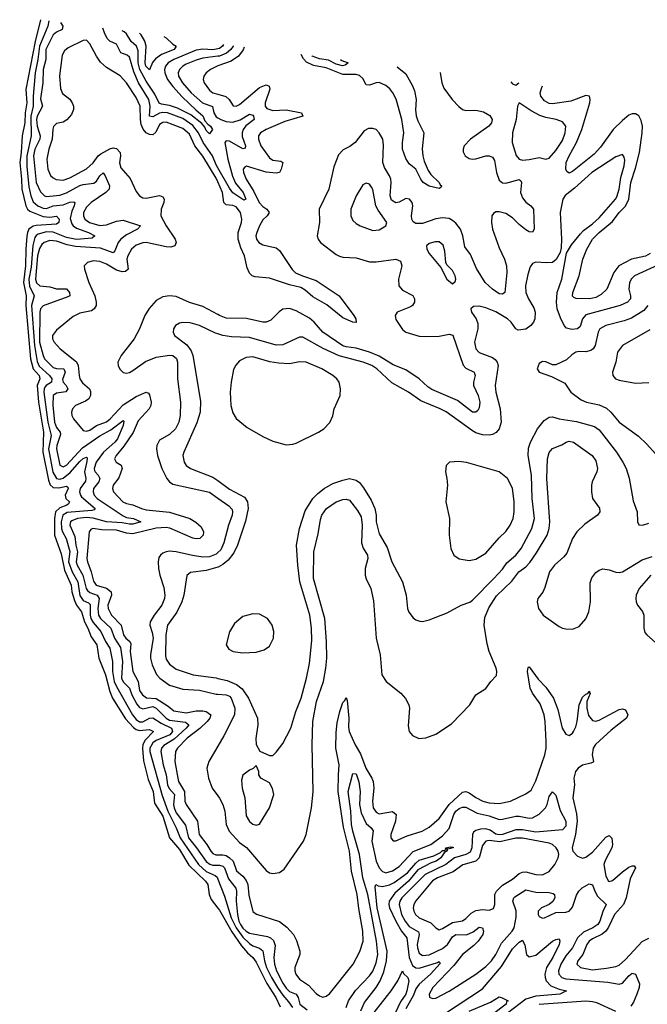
# Model space of a CAD drawing. Header units: inches. Extents: x 1678809 to 1859548, y 384609 to 522868.
# Tile 103 of 256: x 1678809 to 1682580, y 502770 to 508689. Entities that reach past the tile are written whole.
import ezdxf

# ---------------------------------------------------------------- set-up
doc = ezdxf.new("R2010")
doc.units = ezdxf.units.IN
doc.header["$MEASUREMENT"] = 0
doc.layers.add('B6570', color=7, linetype='Continuous')
doc.layers.add('B6580', color=7, linetype='Continuous')

msp = doc.modelspace()

# ---------------------------------------------------------------- linework, layer by layer
at = {"layer": 'B6570', "color": 5}
for points, elevation in [([(1678935.1, 508689.2), (1678901.9, 508558.1), (1678846.8, 508270), (1678851.8, 508190), (1678842.1, 508130), (1678839.5, 508070), (1678824.8, 507990), (1678818.9, 507890), (1678809.3, 507830), (1678820.9, 507730), (1678821.5, 507670), (1678846.3, 507570), (1678856.6, 507550), (1678870, 507537.1), (1678950, 507505.4), (1678990, 507502.2), (1679030, 507507.2), (1679047.2, 507490), (1679044.2, 507470), (1679030, 507460.2), (1678909.1, 507450.9), (1678890, 507447.2), (1678864.8, 507430), (1678856.1, 507410), (1678853, 507387), (1678845.4, 507310), (1678844.3, 507210), (1678832.1, 507110), (1678847.9, 507030), (1678845.6, 506970), (1678873.8, 506650), (1678889.9, 506589.9), (1678926, 506550), (1678929.3, 506530), (1678914.6, 506490), (1678921.4, 506390), (1678951.6, 506210), (1678948.7, 506090), (1678981.4, 505921.4), (1678991.8, 505891.8), (1679010, 505876.5), (1679044.6, 505875.4), (1679090, 505884.7), (1679098.1, 505878.1), (1679099.8, 505870), (1679081.8, 505830), (1679086.3, 505810), (1679108.5, 505790), (1679102.1, 505777.9), (1679093.4, 505770), (1679050, 505754.7), (1679025, 505730), (1679018.9, 505690), (1679018.5, 505590), (1679057.6, 505477.6), (1679078.9, 505378.9), (1679118.4, 505290), (1679122, 505250), (1679137.7, 505197.7), (1679150.1, 505170), (1679180.1, 505130), (1679197.7, 505070), (1679219.3, 505030), (1679238.6, 504978.6), (1679273.1, 504930), (1679285, 504850), (1679325.5, 504750), (1679350, 504650), (1679367.2, 504610), (1679445.4, 504485.4), (1679493.1, 504433.1), (1679510, 504421.1), (1679530, 504415.2), (1679590, 504421), (1679613.7, 504410), (1679562.2, 504357.8), (1679549.4, 504330.6), (1679546.6, 504306.6), (1679552.5, 504232.5), (1679581.4, 504121.4), (1679610.6, 504050), (1679619.5, 503979.5), (1679670, 503900.8), (1679709.6, 503770), (1679770, 503700.3), (1679826, 503606), (1679925.9, 503510), (1679939.4, 503490), (1679947.9, 503430), (1679959.9, 503399.9), (1680000, 503347.9)], 220), ([(1678983.4, 508682.7), (1678977.6, 508650), (1678929.2, 508530), (1678919, 508450), (1678902.3, 508370), (1678890.6, 508230), (1678890.9, 508170), (1678876.8, 508110), (1678877.4, 507990), (1678852.3, 507870), (1678852.8, 507807.2), (1678864.8, 507684.8), (1678875.2, 507630), (1678890, 507594.9), (1678918.2, 507570), (1678950, 507556.1), (1678970, 507554.6), (1679010, 507570.1), (1679070, 507576.3), (1679110, 507592.6), (1679135.1, 507595.1), (1679140.7, 507590), (1679136.9, 507570), (1679122.5, 507537.5), (1679113.4, 507493.4), (1679121.8, 507461.8), (1679130.1, 507450), (1679150, 507436.5), (1679222.2, 507410), (1679260.9, 507390), (1679243.8, 507376.2), (1679150, 507367.7), (1679090, 507378.8), (1679010, 507412.3), (1678970, 507413.9), (1678919.7, 507400.3), (1678908.3, 507391.7), (1678901.2, 507378.8), (1678887.7, 507332.3), (1678877.9, 507202.1), (1678864.4, 507130), (1678868.1, 507088.1), (1678896.9, 507030), (1678880.2, 506970), (1678898, 506730), (1678913.8, 506633.8), (1678926.6, 506606.6), (1678988.9, 506550), (1679002.2, 506530), (1679000.1, 506510), (1678969.3, 506490.7), (1678960.4, 506479.6), (1678955.5, 506470), (1678955.3, 506450), (1678978.4, 506270), (1678997.5, 506190), (1678982.4, 506110), (1679009.3, 505969.3), (1679030, 505931.6), (1679050, 505926.8), (1679070, 505932.7), (1679112.9, 505967.1), (1679170, 506033), (1679190, 506050.5), (1679210, 506058.8), (1679214.7, 506054.7), (1679213.4, 506033.4), (1679199.2, 505970), (1679207, 505930), (1679204.3, 505915.7), (1679173.5, 505870), (1679168.2, 505850), (1679173.6, 505830), (1679181.3, 505821.3), (1679262.6, 505750), (1679257.3, 505742.7), (1679242.1, 505737.9), (1679094.3, 505725.7), (1679068.5, 505710), (1679057.8, 505670), (1679059.9, 505630), (1679065.6, 505610), (1679088.5, 505570), (1679110, 505491.5), (1679101.7, 505430), (1679124.1, 505370), (1679159.2, 505310), (1679170, 505227.2), (1679190, 505198.2), (1679223, 505183), (1679232.8, 505172.8), (1679233, 505110), (1679237.3, 505090), (1679250, 505064.9), (1679297.4, 505010), (1679325.1, 504950), (1679351.1, 504910), (1679366.8, 504830), (1679367.2, 504770), (1679377.8, 504710), (1679390, 504680.8), (1679486.9, 504510), (1679510, 504481.1), (1679530, 504468.1), (1679550, 504468.6), (1679590, 504490.4), (1679610, 504491.6), (1679659, 504459), (1679720.4, 504430), (1679723.8, 504423.8), (1679727.3, 504410), (1679710.7, 504389.3), (1679630, 504355.8), (1679610, 504341.9), (1679591.7, 504310), (1679590.3, 504290), (1679664.9, 504024.9), (1679699.9, 503930), (1679749, 503830), (1679772.9, 503770), (1679883.3, 503610), (1679930, 503567.9), (1679984.1, 503544.1), (1679994.9, 503534.9), (1680000, 503522.1)], 240), ([(1679053.7, 508673.1), (1679067.5, 508650), (1679063.8, 508630), (1679030, 508614.4), (1679010, 508598.1), (1678966, 508510), (1678965.4, 508450), (1678950.4, 508390), (1678949.1, 508310), (1678934.4, 508214.4), (1678946.5, 508170), (1678913.4, 508110), (1678910.6, 508090), (1678915.1, 508050), (1678932.3, 507990), (1678930.1, 507970), (1678901, 507910), (1678891.3, 507870), (1678907.7, 507710), (1678935, 507655), (1678959.1, 507630), (1678970, 507625.4), (1679050, 507633.7), (1679090, 507647.5), (1679170, 507692.8), (1679190, 507699.2), (1679254.3, 507705.7), (1679270, 507717.9), (1679290, 507751), (1679310, 507768), (1679322.5, 507750), (1679349.1, 507690), (1679347.3, 507670), (1679326.4, 507650), (1679239, 507590), (1679210, 507562.8), (1679192.2, 507530), (1679192.3, 507510), (1679201.6, 507490), (1679229.1, 507469.1), (1679290, 507451.2), (1679330, 507455.1), (1679390, 507477.4), (1679430, 507483.3), (1679535.5, 507450), (1679518, 507430), (1679450, 507394.9), (1679416.9, 507370), (1679401.3, 507350), (1679380.8, 507299.2), (1679370, 507286.9), (1679294.9, 507314.9), (1679145.1, 507325.1), (1679095.3, 507335.3), (1679030, 507358), (1678990, 507360.8), (1678957.1, 507350), (1678942.4, 507337.6), (1678927.3, 507312.7), (1678916.3, 507270), (1678905.1, 507130), (1678910, 507106.3), (1678930, 507090.1), (1678990, 507083.1), (1679030, 507071.1), (1679090, 507071.4), (1679108.6, 507050), (1679110.2, 507030), (1679097.9, 507022.1), (1678950.1, 506969.9), (1678933.9, 506950), (1678929.8, 506930.2), (1678928.3, 506750), (1678950.5, 506670), (1678958.9, 506650), (1679010, 506598.8), (1679030, 506591.8), (1679075.4, 506590), (1679082.1, 506570), (1679066.3, 506526.3), (1679069.7, 506510), (1679087.9, 506490), (1679098.7, 506470), (1679087.2, 506452.8), (1679030, 506444.8), (1679009.7, 506430), (1679008.9, 506371.1), (1679017.9, 506270), (1679030, 506238.2), (1679052.8, 506210), (1679055, 506195), (1679031.6, 506130), (1679030.5, 506110), (1679050, 506010.2), (1679070, 506000.8), (1679090, 506011.5), (1679185.7, 506114.3), (1679290, 506188.2), (1679356.9, 506223.1), (1679430, 506278.7), (1679434.8, 506274.8), (1679431.6, 506250), (1679397.2, 506170), (1679380.5, 506150), (1679312.3, 506090), (1679269.2, 506030), (1679257.4, 505990), (1679259.6, 505979.6), (1679261.9, 505970), (1679281.3, 505950), (1679291.6, 505930), (1679283.9, 505910), (1679252.6, 505870), (1679250.5, 505850), (1679257.7, 505830), (1679274.3, 505810), (1679430, 505705.6), (1679450, 505697), (1679493.4, 505690), (1679537, 505670), (1679490, 505655.4), (1679470, 505655.3), (1679424.7, 505664.7), (1679330, 505670.8), (1679250, 505692.8), (1679210, 505696.7), (1679155.6, 505690), (1679123.2, 505676.8), (1679115.3, 505670), (1679110.1, 505650), (1679141.4, 505581.4), (1679147, 505530), (1679156.9, 505490), (1679149.2, 505430), (1679154, 505410), (1679189.3, 505349.3), (1679209.6, 505270), (1679217.3, 505257.3), (1679230, 505245.8), (1679274.4, 505230), (1679287.7, 505210), (1679278.7, 505150), (1679282.4, 505110), (1679294.3, 505090), (1679357, 505030), (1679379, 504970), (1679414.5, 504914.5), (1679427.1, 504830), (1679421.4, 504730), (1679430, 504707.8), (1679470, 504670.1), (1679482.4, 504630), (1679513.6, 504573.6), (1679530, 504553.9), (1679550, 504545.3), (1679610, 504560.1), (1679630, 504550.1), (1679690, 504490.8), (1679710, 504478.6), (1679805.1, 504465.1), (1679826, 504450), (1679809.7, 504430), (1679736.5, 504363.5), (1679675.3, 504324.7), (1679661.3, 504310), (1679656.5, 504290), (1679671.2, 504210), (1679690.1, 504150), (1679696.8, 504090), (1679706.6, 504066.6), (1679739.7, 504030), (1679732.9, 503970), (1679736.6, 503950), (1679750, 503921.2), (1679805.8, 503845.8), (1679822.9, 503770), (1679872.2, 503710), (1679930, 503627.3), (1679952.2, 503612.2), (1679970, 503606.7), (1680000, 503605.9)], 260), ([(1680000, 507798.6), (1679990, 507816.1), (1679966.7, 507870), (1679911.7, 507950), (1679884.3, 508010), (1679850, 508053.7), (1679790, 508096), (1679697.6, 508130), (1679670, 508132.2), (1679650, 508127.3), (1679610, 508104.4), (1679590, 508109.8), (1679592.6, 508170), (1679585.1, 508210), (1679523.8, 508310), (1679495.5, 508375.5), (1679470, 508463.2), (1679455.1, 508475.1), (1679417.4, 508490), (1679390, 508542.8), (1679350, 508560.8), (1679335.7, 508575.7), (1679318.5, 508610), (1679309.2, 508638.2)], 260), ([(1680000, 508514.3), (1679970, 508507.9), (1679910, 508512.8), (1679870, 508506.9), (1679735, 508450), (1679700.9, 508430), (1679684.9, 508410), (1679679.3, 508390), (1679681.3, 508370), (1679697.6, 508330), (1679728.5, 508288.5), (1679785.9, 508225.9), (1679867, 508147), (1679910, 508111.8), (1679921.9, 508081.9), (1679940.4, 508060.4), (1679956.3, 508050), (1679967.3, 508030), (1679950, 508003.1), (1679930, 508023.9), (1679922.2, 508042.2), (1679904.4, 508064.4), (1679837, 508117), (1679757.6, 508157.6), (1679710, 508173.3), (1679661.3, 508181.3), (1679648.1, 508188.1), (1679621.9, 508241.9), (1679570, 508318.9), (1679531.1, 508390), (1679522, 508430), (1679521.5, 508501.5), (1679510.9, 508530), (1679478.5, 508558.5), (1679450, 508603.6), (1679436.5, 508616.5), (1679425.7, 508622.4)], 240), ([(1680000, 507713.7), (1679990, 507737), (1679910, 507868.1), (1679862.5, 507930), (1679830, 508001.3), (1679790, 508034.5), (1679690, 508072.2), (1679670, 508072), (1679650, 508059.9), (1679626.7, 508013.3), (1679610, 507997.6), (1679590, 507998.2), (1679569.4, 508009.4), (1679550.9, 508030.9), (1679539.6, 508059.6), (1679534.1, 508090), (1679533.6, 508170), (1679510, 508220.5), (1679450, 508309.1), (1679412.4, 508352.4), (1679330, 508401.2), (1679294.2, 508434.2), (1679270, 508469.7), (1679230, 508544.7), (1679210, 508565.6), (1679190, 508563.5), (1679099.7, 508520.3), (1679078.1, 508501.9), (1679065, 508475), (1679047.9, 508352.1), (1679054.9, 508274.9), (1679066.4, 508246.4), (1679110, 508211.1), (1679125.1, 508190), (1679131.6, 508170), (1679131.6, 508150), (1679120.1, 508119.9), (1679092.9, 508087.1), (1679070, 508074), (1679030, 508064.2), (1679012.9, 508047.1), (1679008, 508032), (1679003.4, 507970), (1678983.4, 507910), (1678973.2, 507850), (1678979.3, 507790), (1678993.5, 507753.5), (1679010, 507737.8), (1679028.7, 507728.7), (1679070, 507724.6), (1679110, 507738.5), (1679210, 507792.6), (1679250, 507829.4), (1679281, 507870), (1679297.5, 507882.5), (1679350, 507912.9), (1679370, 507918.5), (1679390, 507915.7), (1679412.9, 507890), (1679414.9, 507870), (1679408.5, 507828.5), (1679417.6, 507797.6), (1679473.9, 507733.9), (1679510, 507657.1), (1679529.4, 507629.4), (1679550, 507618.5), (1679570, 507615.6), (1679650, 507631.4), (1679670, 507624), (1679677.7, 507610), (1679675.6, 507590), (1679659.8, 507550), (1679657.7, 507510), (1679688.4, 507450), (1679744, 507370), (1679750.2, 507349.8), (1679742, 507330), (1679718.2, 507321.8), (1679690, 507322.9), (1679570, 507348.7), (1679550, 507347.5), (1679510, 507332.9), (1679481.7, 507310), (1679458.2, 507270), (1679453.7, 507250), (1679461.6, 507190), (1679444.2, 507175.8), (1679425.7, 507174.3), (1679390, 507183.5), (1679330, 507218.8), (1679290, 507234.7), (1679250, 507239.3), (1679216.3, 507230), (1679197.1, 507210), (1679198.4, 507190), (1679225.2, 507110), (1679259.8, 507030), (1679269.3, 506990), (1679267.9, 506970), (1679256.5, 506950), (1679240.2, 506939.8), (1679170, 506924.8), (1679130, 506903.9), (1679030, 506822.6), (1679007.1, 506790), (1679006.2, 506770), (1679016.2, 506750), (1679053, 506710), (1679151.4, 506631.4), (1679161.5, 506610), (1679165.7, 506550), (1679171.4, 506530), (1679186.2, 506506.2), (1679228.8, 506470), (1679234.5, 506454.5), (1679234.2, 506430), (1679224.6, 506410), (1679204.8, 506395.2), (1679144, 506370), (1679126.4, 506350), (1679120.6, 506330), (1679122.6, 506310), (1679133.2, 506290), (1679190, 506219), (1679210, 506214.5), (1679230, 506221.7), (1679270.3, 506249.7), (1679330, 506271.1), (1679353.5, 506290), (1679430, 506374), (1679510, 506424.6), (1679570, 506450.8), (1679583.6, 506443.6), (1679590, 506434.4), (1679599, 506390), (1679596.9, 506370), (1679587.9, 506350), (1679521.9, 506278.1), (1679492, 506208), (1679435.2, 506124.8), (1679387.9, 506070), (1679379.4, 506050), (1679388, 506030), (1679419.7, 506010), (1679425.3, 505990), (1679404.6, 505935.4), (1679370.2, 505890), (1679366, 505870), (1679372.1, 505850), (1679428.4, 505790), (1679450, 505780.1), (1679490, 505772.6), (1679541.8, 505750), (1679570, 505742.6), (1679710, 505729), (1679831.4, 505690), (1679868.1, 505668.1), (1679899.5, 505639.5), (1679913.1, 505610), (1679911.2, 505590), (1679890.9, 505570), (1679870, 505567.2), (1679850, 505572), (1679711.4, 505631.4), (1679690, 505636.3), (1679630, 505631.9), (1679490, 505598.3), (1679450, 505601.7), (1679390, 505620.4), (1679302.7, 505622.7), (1679249.6, 505630.4), (1679236.7, 505623.3), (1679227.3, 505610), (1679212.3, 505450), (1679216, 505430), (1679239.2, 505370), (1679252.9, 505312.9), (1679268.6, 505290), (1679331.8, 505271.8), (1679358.4, 505250), (1679361.5, 505230), (1679339.4, 505170), (1679341, 505150), (1679361.5, 505110), (1679418.7, 505050), (1679432.2, 504990), (1679447.3, 504970), (1679471, 504950), (1679476.4, 504936.4), (1679473, 504890), (1679489.7, 504770), (1679520.3, 504710), (1679530, 504656.6), (1679547.3, 504630), (1679571.9, 504611.9), (1679630, 504608.2), (1679702, 504562), (1679734.8, 504534.8), (1679810, 504521.5), (1679870, 504534.6), (1679910, 504533.2), (1679930.2, 504530), (1679957, 504510), (1679951.7, 504490), (1679935.8, 504470), (1679892.2, 504427.8), (1679815.1, 504370), (1679756.4, 504310), (1679746.1, 504290), (1679742.3, 504230), (1679759, 504130), (1679764.1, 504110), (1679798.6, 504050), (1679802.3, 503990), (1679808.8, 503970), (1679877.9, 503870), (1679886.8, 503790), (1679932.8, 503730), (1679957, 503690), (1679970, 503675.8), (1679987.5, 503667.5), (1680000, 503667.8)], 280), ([(1679675.2, 508588.3), (1679690, 508581.1), (1679730, 508542), (1679748.5, 508530), (1679737.8, 508510), (1679661, 508479), (1679625.6, 508454.4), (1679608.1, 508431.9), (1679590, 508387.2), (1679567.6, 508410), (1679563.3, 508430), (1679568.4, 508530), (1679560.6, 508560.6), (1679539.2, 508599.2), (1679528.6, 508608.3)], 220), ([(1680000, 508469.3), (1679910, 508457.2), (1679870, 508446.3), (1679810, 508422), (1679788.9, 508410), (1679768.6, 508390), (1679761.5, 508370), (1679763.7, 508350), (1679787.8, 508310), (1679838.9, 508250), (1679907.4, 508190), (1679967.8, 508167.8), (1679976.6, 508130), (1679990, 508105.9), (1680000, 508100)], 260), ([(1680000, 508411.4), (1679995.9, 508410), (1679954.7, 508390), (1679930.2, 508370), (1679915.9, 508350), (1679912, 508330), (1679917.5, 508310), (1679950, 508265.5), (1679970, 508249.1), (1680000, 508240.6)], 280), ([(1680000, 506916), (1679910, 506965), (1679830, 506989.3), (1679750, 507024.2), (1679710, 507029.3), (1679670, 507022.5), (1679630, 507001.6), (1679587.1, 506952.9), (1679561.3, 506910), (1679528.1, 506830), (1679496.1, 506770), (1679418.9, 506670), (1679399.8, 506630), (1679400.6, 506610), (1679410, 506587.9), (1679430, 506567.8), (1679450, 506563.7), (1679470, 506568.9), (1679490, 506580.7), (1679565.8, 506634.2), (1679630, 506660.7), (1679710, 506672), (1679730, 506669.6), (1679752.1, 506652.1), (1679758, 506630), (1679756.7, 506530), (1679775.9, 506390), (1679773.4, 506310), (1679766, 506270), (1679746.2, 506230), (1679710, 506196), (1679650, 506160.9), (1679634, 506130), (1679631.6, 506110), (1679637, 506070), (1679662.6, 505990), (1679694, 505930), (1679710.1, 505910.1), (1679730, 505896.6), (1679949.1, 505849.1), (1680000, 505812.5)], 320), ([(1680000, 506800.1), (1679985.2, 506805.2), (1679889.5, 506850), (1679833.3, 506866.7), (1679790, 506869.6), (1679770, 506865.6), (1679744.9, 506850), (1679733.4, 506830), (1679730.6, 506810), (1679739.1, 506790), (1679813.6, 506733.6), (1679838.5, 506698.5), (1679850.2, 506670), (1679895.4, 506395.4), (1679893.2, 506330), (1679874.2, 506265.8), (1679795.6, 506090), (1679790.3, 506070), (1679797.4, 506030), (1679810, 506008.8), (1679836.3, 505990), (1679970, 505939.7), (1680000, 505918.1)], 340), ([(1680000, 505485.3), (1679990, 505475.3), (1679950, 505459.9), (1679910, 505457.6), (1679847.1, 505467.1), (1679750, 505489.9), (1679710, 505494.1), (1679689.2, 505490.8), (1679670, 505481.1), (1679654.9, 505470), (1679645.1, 505454.9), (1679640.5, 505430), (1679643.2, 505390), (1679650.8, 505350), (1679675.7, 505275.7), (1679680.7, 505230), (1679679, 505210), (1679664.1, 505170), (1679617.8, 505110), (1679594.1, 505070), (1679591.6, 505050), (1679605.9, 505005.9), (1679610.9, 504970), (1679594.9, 504870), (1679595.5, 504850), (1679606.1, 504810), (1679632, 504752), (1679651.4, 504730), (1679710, 504688.3), (1679790, 504664.9), (1679890, 504657.5), (1679990, 504634.9), (1680000, 504634.2)], 320), ([(1680000, 505398.3), (1679930, 505377.1), (1679835.2, 505364.8), (1679812.9, 505347.1), (1679794.6, 505230), (1679783.3, 505190), (1679752.7, 505127.3), (1679697.2, 505050), (1679687.9, 504990), (1679684.5, 504864.5), (1679690, 504843.7), (1679710, 504813.6), (1679750, 504783.5), (1679851.1, 504751.1), (1679990, 504731.8), (1680000, 504729.3)], 340), ([(1680000, 504322.1), (1679945.1, 504230), (1679934.4, 504190), (1679943.4, 504130), (1679965.9, 504070), (1680000, 504023)], 320)]:
    msp.add_lwpolyline(points, dxfattribs=dict(at, elevation=elevation))
at = {"layer": 'B6580', "color": 5}
for points, elevation in [([(1680034.6, 508539.4), (1680028.5, 508530), (1680010, 508516.4), (1680000, 508514.3)], 240), ([(1680093.2, 508532), (1680092.5, 508530), (1680078.7, 508510), (1680052.1, 508487.9), (1680010, 508470.6), (1680000, 508469.3)], 260), ([(1680157.4, 508523.9), (1680151.5, 508508.5), (1680124.7, 508470), (1680080.8, 508439.2), (1680000, 508411.4)], 280), ([(1681077.4, 508406.4), (1681130, 508363.9), (1681170, 508291.8), (1681180.7, 508260.7), (1681191, 508210), (1681187.8, 508147.8), (1681191.2, 508111.2), (1681201.2, 508081.2), (1681237.8, 508010), (1681227.7, 507912.3), (1681231.2, 507870), (1681239.2, 507839.2), (1681262.7, 507782.7), (1681279.2, 507759.2), (1681329.1, 507710), (1681335.8, 507695.8), (1681343.7, 507690), (1681339.9, 507680.1), (1681330, 507673.6), (1681270, 507688.5), (1681233.3, 507710), (1681218.5, 507730), (1681189.9, 507789.9), (1681150, 507823.2), (1681130, 507854.5), (1681109.9, 507909.9), (1681109.4, 507950), (1681117.3, 508010), (1681104.4, 508090), (1681070.6, 508210.6), (1681050.6, 508250), (1681033, 508273), (1681010, 508293.2), (1680970, 508310.9), (1680950, 508309.2), (1680910, 508294.7), (1680890, 508298), (1680870, 508334.9), (1680850, 508354.3), (1680830, 508359.3), (1680750, 508359.8), (1680650, 508399.6), (1680574.4, 508414.4), (1680533.3, 508433.3), (1680513.7, 508453.7), (1680499.7, 508479.7), (1680499.6, 508480.5)], 280), ([(1680737.1, 508450.4), (1680744.1, 508444.1), (1680783, 508430), (1680764.5, 508415.5), (1680749.1, 508410.9), (1680710, 508422.3), (1680665.4, 508445.4), (1680610, 508454.4), (1680566.4, 508470), (1680564, 508472.3)], 260), ([(1681335.4, 508372.4), (1681344.8, 508310), (1681357.6, 508277.6), (1681407.7, 508210), (1681446.8, 508166.8), (1681470, 508150.1), (1681490, 508144.1), (1681550, 508144.9), (1681595.8, 508135.8), (1681633.6, 508113.6), (1681648.1, 508090), (1681644.8, 508070), (1681627.8, 508050), (1681518.6, 507970), (1681479.7, 507930), (1681473.6, 507910), (1681474.7, 507894.7), (1681486.3, 507870), (1681510, 507853.8), (1681530, 507851.2), (1681550, 507852.8), (1681610, 507870.1), (1681630, 507870.1), (1681650, 507862), (1681661.9, 507841.9), (1681673.2, 507770), (1681690, 507724.3), (1681710, 507708.5), (1681730, 507706.2), (1681810, 507729.2), (1681820.2, 507720.3), (1681823.5, 507710), (1681818.8, 507650), (1681830, 507617.3), (1681850, 507591.8), (1681879.6, 507570), (1681896.5, 507550), (1681899.7, 507430), (1681890, 507411.6), (1681870, 507414.2), (1681850, 507426.6), (1681810, 507457.9), (1681770, 507497.9), (1681730, 507524.3), (1681690, 507534.8), (1681670, 507533.3), (1681655.3, 507524.7), (1681645.9, 507510), (1681643.1, 507470), (1681650.1, 507429.9), (1681690, 507316.9), (1681722.2, 507250), (1681735, 507210), (1681736, 507170), (1681723.1, 507050), (1681710, 507038.5), (1681690, 507041.8), (1681650, 507068.5), (1681606.6, 507110), (1681554, 507194), (1681517.3, 507277.3), (1681484.2, 507324.2), (1681472.1, 507390), (1681457.5, 507430), (1681430, 507465.9), (1681410, 507482.5), (1681390, 507493), (1681350, 507498.4), (1681310, 507491), (1681230, 507464.5), (1681190, 507463), (1681173.9, 507473.9), (1681165, 507490), (1681163, 507510), (1681171.6, 507570), (1681167.2, 507590), (1681150.6, 507610), (1681130, 507613.4), (1681090, 507592.2), (1681070, 507588.3), (1681044.1, 507604.1), (1681034.3, 507630), (1681042, 507710), (1681039.8, 507730), (1681032.1, 507750), (1681000.3, 507800.3), (1680990.5, 507830), (1680994.5, 507934.5), (1680991.2, 507971.2), (1680970, 508009.7), (1680950, 508028.3), (1680930, 508035.1), (1680905.8, 508034.2), (1680879.6, 508020.4), (1680824.7, 507950), (1680792.8, 507927.2), (1680752.9, 507907.1), (1680723.9, 507876.1), (1680696.3, 507803.7), (1680665.7, 507670), (1680607.7, 507550), (1680610.2, 507470), (1680596.1, 507390), (1680602.7, 507370), (1680617.3, 507350), (1680710, 507278.5), (1680730, 507267.9), (1680750, 507262.3), (1680830, 507256.8), (1680910, 507234.4), (1680950, 507233.9), (1681070, 507250.1), (1681097.1, 507237.1), (1681106.1, 507210), (1681086, 507130), (1681087.8, 507090), (1681110, 507062.3), (1681171.7, 507031.7), (1681181.4, 507010), (1681180.5, 506990), (1681169.1, 506970.9), (1681157.4, 506962.6), (1681077, 506930), (1681065.2, 506910), (1681070, 506887), (1681110, 506826.7), (1681130, 506811.1), (1681170, 506797.6), (1681210, 506787.1), (1681244.9, 506784.9), (1681330, 506786.6), (1681390, 506797.6), (1681412, 506792), (1681473.1, 506613.1), (1681490, 506593.5), (1681538.9, 506570), (1681542.4, 506562.4), (1681545, 506550), (1681535.3, 506510), (1681536.2, 506490), (1681563.9, 506430), (1681573.1, 506390), (1681570, 506356), (1681561.3, 506338.7), (1681550, 506329), (1681530, 506329.9), (1681439.2, 506399.2), (1681285.8, 506465.8), (1681261.7, 506481.7), (1681209.3, 506530), (1681130, 506584.9), (1681053.2, 506613.2), (1680970, 506667.3), (1680911.6, 506690), (1680830, 506713.5), (1680770, 506721.6), (1680750, 506728.5), (1680629.7, 506809.7), (1680578.5, 506870), (1680550, 506894.5), (1680470, 506939.3), (1680430, 506952.8), (1680390, 506948.4), (1680367.9, 506932.1), (1680318.1, 506881.9), (1680290, 506870.8), (1680270, 506870.8), (1680171.9, 506891.9), (1680050, 506894.3), (1680010, 506910.6), (1680000, 506916)], 320), ([(1680000, 508240.6), (1680047.2, 508227.2), (1680068.4, 508210), (1680091.5, 508171.5), (1680110, 508169.4), (1680130, 508178.9), (1680250, 508281.1), (1680290, 508296.6), (1680309.1, 508289.1), (1680311.5, 508271.5), (1680283.1, 508190), (1680283.6, 508170), (1680295, 508155), (1680330, 508143.3), (1680410, 508146.5), (1680502, 508130), (1680510.4, 508110), (1680402.4, 508077.6), (1680290.2, 508030), (1680256.3, 508010), (1680243.2, 507990), (1680243.5, 507970), (1680258.7, 507930), (1680310, 507859.2), (1680330, 507845.2), (1680377.7, 507837.7), (1680391.1, 507831.1), (1680381, 507790), (1680370.1, 507769.9), (1680350, 507765.7), (1680290, 507773.4), (1680171.4, 507808.6), (1680159, 507801), (1680152.3, 507790), (1680154.4, 507770), (1680170.1, 507730), (1680215.6, 507655.6), (1680247.8, 507590), (1680270, 507566.2), (1680294.5, 507550), (1680307.9, 507530), (1680296.1, 507510), (1680270, 507485.3), (1680250.1, 507450), (1680233.3, 507410), (1680228.9, 507390), (1680232.2, 507370), (1680246.3, 507350), (1680270, 507335.3), (1680350, 507316.7), (1680370, 507302.2), (1680446.4, 507186.4), (1680467.2, 507167.2), (1680508.5, 507148.5), (1680590, 507121.6), (1680728.9, 507028.9), (1680817.1, 506910), (1680828.9, 506890), (1680831.2, 506868.8), (1680810, 506871.1), (1680750, 506897.4), (1680655.1, 506975.1), (1680570, 507022.1), (1680524.1, 507064.1), (1680499.2, 507079.2), (1680430, 507095.3), (1680310, 507134.5), (1680223.7, 507143.7), (1680206.6, 507150), (1680190, 507165.2), (1680176.7, 507196.7), (1680159, 507270), (1680137, 507317), (1680122.2, 507370), (1680121.7, 507410), (1680141.9, 507470), (1680144.2, 507490), (1680135.4, 507530), (1680110, 507564.9), (1680090, 507572.3), (1680050, 507575.2), (1680035.2, 507590), (1680027.3, 507650), (1680000, 507713.7)], 280), ([(1681760.3, 508316.4), (1681770, 508302.8), (1681790, 508296), (1681809, 508310)], 340), ([(1682597, 507283), (1682570, 507268.2), (1682485.5, 507250), (1682408.8, 507210), (1682378.2, 507170), (1682336.3, 507070), (1682303.3, 507036.7), (1682270, 507018.8), (1682234, 507010), (1682153, 507013), (1682138.2, 507018.2), (1682130, 507027.3), (1682132, 507050), (1682170.9, 507149.1), (1682192.2, 507250), (1682216.4, 507310), (1682250.3, 507370), (1682290, 507409.7), (1682370, 507475.3), (1682410.9, 507529.1), (1682450, 507569.1), (1682469.6, 507610), (1682480.8, 507710), (1682510, 507795.6), (1682533.6, 507890), (1682549.6, 508010), (1682550.6, 508050), (1682543.2, 508083.2), (1682530, 508111.5), (1682510, 508123.4), (1682490, 508123.2), (1682470, 508115.3), (1682430, 508083.9), (1682375.4, 508030), (1682298, 507922), (1682260, 507880), (1682130, 507776.7), (1682110, 507767.2), (1682096.9, 507776.9), (1682090.4, 507790.4), (1682093.1, 507830), (1682109.9, 507870), (1682155.1, 507950), (1682187.5, 508030), (1682234.9, 508190), (1682237.7, 508210), (1682232.6, 508230), (1682210, 508232.7), (1682119.7, 508200.3), (1682010, 508183.8), (1681990, 508185.5), (1681961.8, 508201.8), (1681941.1, 508230), (1681937.3, 508250), (1681943.5, 508276.5), (1681950.5, 508291.4)], 320), ([(1680000, 508100), (1680017.1, 508090), (1680050, 508078.1), (1680090, 508073.3), (1680132.9, 508087.1), (1680190, 508121.9), (1680210, 508115.7), (1680214.8, 508110), (1680219, 508090), (1680168.3, 508051.7), (1680152.9, 508030), (1680145.4, 508010), (1680146, 507986), (1680165.4, 507930), (1680163.8, 507916.2), (1680150, 507913.3), (1680070, 507959.6), (1680050, 507961.1), (1680041.5, 507950), (1680060.6, 507850), (1680088.4, 507748.4), (1680106.7, 507706.7), (1680151.4, 507650), (1680168, 507610), (1680155.2, 507604.8), (1680090, 507648.1), (1680070, 507675.5), (1680000, 507798.6)], 260), ([(1682770, 507271.6), (1682502.9, 507150), (1682483.7, 507130), (1682472.1, 507107.9), (1682468.4, 507070), (1682479.8, 507030), (1682478.5, 507010), (1682460.2, 506990), (1682417, 506970), (1682210, 506915.5), (1682190.1, 506890), (1682176.2, 506843.8), (1682161.6, 506830), (1682126.5, 506826.5), (1682094.3, 506834.3), (1682080.2, 506850), (1682057.7, 506897.7), (1682039, 506950), (1682033.6, 506990), (1682038.4, 507050), (1682065.8, 507130), (1682094.2, 507285.8), (1682124.2, 507335.8), (1682177.9, 507402.1), (1682197.2, 507422.8), (1682250, 507461.5), (1682290, 507498.2), (1682389.2, 507610), (1682396.4, 507623.6), (1682410, 507670.5), (1682420.5, 507739.5), (1682441, 507810), (1682444.9, 507844.9), (1682442, 507862), (1682430, 507879.5), (1682390, 507864.7), (1682247.6, 507770), (1682143.4, 507676.6), (1682086.8, 507633.2), (1682072.2, 507610), (1682056.1, 507530), (1682065.5, 507370), (1682062.6, 507317.4), (1682056.3, 507290), (1682032.9, 507247.1), (1682010.2, 507229.8), (1681972.5, 507227.5), (1681910, 507232.4), (1681890, 507222.9), (1681876.9, 507203.1), (1681862.9, 507157.1), (1681847.8, 507090), (1681849.5, 507050), (1681866.1, 507010), (1681897.3, 506957.3), (1681906.2, 506930), (1681904.7, 506890), (1681897.2, 506870), (1681880.8, 506850), (1681850, 506827.9), (1681803.6, 506823.6), (1681789.8, 506829.8), (1681761.1, 506870), (1681739.7, 506890), (1681670, 506932.9), (1681610, 506956.1), (1681570, 506966), (1681535.9, 506964.1), (1681520.7, 506950), (1681524.4, 506930), (1681551, 506891), (1681562.3, 506862.3), (1681562.7, 506830), (1681541.2, 506750), (1681550.3, 506710), (1681570, 506688.3), (1681650, 506657.8), (1681666.6, 506646.6), (1681678.8, 506630), (1681684.4, 506610), (1681665.6, 506490), (1681670.1, 506450), (1681695.1, 506350), (1681701.4, 506270), (1681690.7, 506229.3), (1681672.2, 506207.8), (1681650, 506195.2), (1681630, 506191.2), (1681590, 506193.1), (1681550, 506205.4), (1681530, 506216.8), (1681370.7, 506330.7), (1681334.7, 506350), (1681218.4, 506398.4), (1681146, 506450), (1681046.1, 506506.1), (1680954.6, 506590), (1680925.6, 506610), (1680872.8, 506630), (1680728.5, 506668.5), (1680632.6, 506712.6), (1680510, 506781.5), (1680490, 506780.7), (1680390, 506734.1), (1680350, 506732.7), (1680190, 506777.6), (1680082.4, 506782.4), (1680029.9, 506789.9), (1680000, 506800.1)], 340), ([(1682584.2, 506970), (1682560.1, 506939.9), (1682485.4, 506894.6), (1682441.3, 506878.7), (1682330, 506851.6), (1682295.6, 506830), (1682285, 506810), (1682266, 506730), (1682255, 506710), (1682240.6, 506699.4), (1682210, 506691.9), (1682170, 506694.4), (1682150.2, 506689.8), (1682125.9, 506674.1), (1682095.3, 506644.7), (1682030, 506613.2), (1682010, 506613.2), (1681970, 506632.3), (1681950, 506635.1), (1681930, 506622), (1681918.8, 506590), (1681931.3, 506570), (1682004.7, 506544.7), (1682084, 506504), (1682121.3, 506450), (1682183.6, 506403.6), (1682214, 506390), (1682290, 506372.9), (1682334.1, 506354.1), (1682361.5, 506330), (1682410, 506270.2), (1682526.2, 506186.2), (1682577.7, 506137.7), (1682630, 506079.5)], 360), ([(1682595, 506825), (1682430.4, 506730), (1682400.3, 506690), (1682391.7, 506630), (1682371.8, 506570), (1682372.4, 506550), (1682388.2, 506530), (1682410, 506522.6), (1682510, 506504.2), (1682590, 506508)], 380), ([(1680000, 504729.3), (1680055.8, 504715.8), (1680111.8, 504691.8), (1680145.5, 504665.5), (1680183.7, 504610), (1680237.7, 504490), (1680239.5, 504450), (1680228, 504368), (1680231, 504331), (1680251.3, 504291.3), (1680310, 504264.7), (1680330, 504266), (1680350, 504284.7), (1680390, 504337.3), (1680438, 504430), (1680468.1, 504530), (1680499.5, 504610), (1680531.9, 504730), (1680550, 504818), (1680563.7, 504956.3), (1680563.2, 505030), (1680551.9, 505110), (1680492.4, 505310), (1680479.9, 505410), (1680471.8, 505530), (1680490.6, 505630), (1680524, 505736), (1680570.4, 505809.6), (1680599.8, 505840.2), (1680637.6, 505870), (1680690, 505899.8), (1680750, 505921.6), (1680790, 505930.1), (1680830, 505921.6), (1680850, 505906.2), (1680875.4, 505875.4), (1680920.4, 505800.4), (1680942.7, 505750), (1680950.8, 505710), (1680951.6, 505670), (1680970, 505598), (1681016.9, 505516.9), (1681045.4, 505430), (1681109.5, 505309.5), (1681131.8, 505230), (1681140.2, 505150), (1681147.1, 505127.1), (1681172.7, 505092.7), (1681190, 505080.4), (1681213.3, 505073.3), (1681230, 505071.8), (1681270, 505080.3), (1681377.5, 505122.5), (1681461.2, 505170), (1681513, 505187), (1681530, 505199.6), (1681657, 505330), (1681710, 505386), (1681736.6, 505423.4), (1681789.9, 505470), (1681822.1, 505510), (1681886.6, 505630), (1681902.4, 505690), (1681888.1, 505810), (1681883.6, 505950), (1681864.5, 506070), (1681866.2, 506113.8), (1681878.5, 506150), (1681919.8, 506230), (1681960.9, 506279.1), (1681990, 506299.8), (1682010, 506301.4), (1682050, 506288.8), (1682154.1, 506274.1), (1682262.8, 506242.8), (1682290, 506223.8), (1682395.4, 506090), (1682433.4, 506030), (1682452.6, 505990), (1682471.9, 505931.9), (1682495.6, 505795.6), (1682519.5, 505730), (1682522, 505670), (1682530, 505651.3), (1682550.7, 505650.7), (1682590, 505663.1)], 340), ([(1680000, 504023), (1680009.7, 504009.7), (1680030.1, 503970), (1680041.8, 503930), (1680050.6, 503850), (1680067.6, 503810), (1680130, 503743.3), (1680172.7, 503712.7), (1680290, 503574.5), (1680310, 503560.6), (1680330, 503555.4), (1680370, 503562), (1680397.7, 503582.3), (1680514.7, 503750), (1680530.8, 503790), (1680562.9, 503950), (1680572.2, 504047.8), (1680565.7, 504330), (1680570.8, 504470), (1680591.6, 504590), (1680633.7, 504710), (1680649.5, 504790.5), (1680653.6, 504850), (1680652.3, 504950), (1680642.4, 505090), (1680573.8, 505330), (1680577.2, 505490), (1680602.8, 505597.2), (1680615.9, 505684.1), (1680624.6, 505710), (1680652.1, 505750), (1680710, 505791.1), (1680750, 505803.9), (1680770, 505805.8), (1680790, 505799.8), (1680838.9, 505738.9), (1680860.4, 505700.4), (1680866.7, 505650), (1680863.2, 505543.2), (1680872.9, 505512.9), (1680898.8, 505470), (1680900.8, 505450), (1680885.3, 505390), (1680884.8, 505350), (1680890, 505328), (1680918.3, 505270), (1680934.5, 505194.5), (1680950.7, 504970), (1680975.7, 504870), (1680984.3, 504750), (1681010.2, 504710), (1681099.8, 504639.8), (1681127.9, 504607.9), (1681147, 504570), (1681150.9, 504550), (1681143.5, 504443.5), (1681148.8, 504410), (1681170, 504385.5), (1681207.2, 504367.2), (1681250, 504371.6), (1681310, 504392.9), (1681404, 504456), (1681514.5, 504570), (1681549.4, 504630), (1681610, 504667.7), (1681640.7, 504710), (1681674.5, 504745.5), (1681676.8, 504770), (1681671.9, 504790), (1681630.3, 504890.3), (1681617.4, 504937.4), (1681600.5, 505050), (1681604.6, 505095.4), (1681627.1, 505152.9), (1681674.5, 505225.5), (1681766.9, 505313.1), (1681809.1, 505370), (1681850, 505400.7), (1681873.8, 505426.2), (1681915.2, 505484.8), (1681977.5, 505590), (1681991.4, 505630), (1681995.3, 505670), (1681976, 505930), (1681979.5, 506050), (1681990, 506086.4), (1682010, 506111.4), (1682066.7, 506133.3), (1682092.7, 506150), (1682110, 506156.1), (1682137.6, 506150), (1682248.8, 506070), (1682270, 506037.6), (1682281, 505990), (1682277.4, 505970), (1682249.4, 505910), (1682244.6, 505890), (1682244.2, 505850), (1682250.3, 505810), (1682292.4, 505752.4), (1682294.3, 505730), (1682280.9, 505710), (1682204, 505656), (1682157.6, 505610), (1682131.5, 505570), (1682097.1, 505482.9), (1682079.2, 505460.8), (1682022.7, 505410), (1681992.3, 505370), (1681965, 505275), (1681951.7, 505248.3), (1681922.2, 505210), (1681919.2, 505190), (1681926, 505150), (1681954, 505110), (1682050, 505040.3), (1682070, 505031.3), (1682090, 505026.2), (1682130, 505025.8), (1682170, 505040.2), (1682210, 505086.7), (1682228.2, 505130), (1682238.3, 505190), (1682237.4, 505302.6), (1682247, 505333), (1682270, 505366.4), (1682290, 505380.5), (1682313.2, 505386.8), (1682350, 505382.4), (1682391.4, 505368.6), (1682410, 505366), (1682430, 505370.2), (1682550, 505442.7), (1682610, 505461.2)], 320), ([(1680000, 505918.1), (1680070, 505867.5), (1680159.1, 505819.1), (1680178.4, 505790), (1680182.6, 505750), (1680166.7, 505673.3), (1680117.3, 505530), (1680095.4, 505484.6), (1680060.8, 505439.2), (1680030, 505413.3), (1680001.3, 505398.7), (1680000, 505398.3)], 340), ([(1680000, 505812.5), (1680065.5, 505765.5), (1680085.1, 505745.1), (1680088.8, 505730), (1680085.9, 505710), (1680062.9, 505650), (1680036.3, 505543.7), (1680017.4, 505502.6), (1680000, 505485.3)], 320), ([(1682602, 505350), (1682531.5, 505270), (1682513.5, 505230), (1682510.9, 505210), (1682512.8, 505190), (1682521.2, 505170), (1682551.2, 505131.2), (1682559.4, 505110), (1682559.6, 505030), (1682565.9, 505005.9), (1682577.1, 504990), (1682630, 504944.9)], 320), ([(1680000, 503667.8), (1680030, 503668.5), (1680050, 503663.3), (1680070.1, 503650), (1680091.4, 503630), (1680111.4, 503571.4), (1680150, 503539.8), (1680170, 503513), (1680179.2, 503490), (1680186.6, 503426.6), (1680210, 503326.7), (1680232.2, 503312.2), (1680370, 503266.6), (1680414.2, 503234.2), (1680453.7, 503190), (1680472.4, 503152.4), (1680492.8, 503090), (1680491.8, 503070), (1680463.2, 502990), (1680461.8, 502970), (1680467.6, 502950), (1680490, 502921.2), (1680543.9, 502883.9), (1680590, 502834.7), (1680610, 502820.2), (1680630, 502813.1), (1680650, 502818.3), (1680670, 502833.1), (1680812.8, 503010), (1680853.5, 503086.5), (1680871.9, 503150), (1680870, 503209), (1680846.1, 503346.1), (1680837, 503430), (1680803.3, 503570), (1680789.9, 503690.1), (1680755.2, 503835.2), (1680723.5, 504050), (1680723.9, 504150), (1680729, 504210), (1680708.7, 504310), (1680710, 504402.8), (1680717.2, 504462.8), (1680731.9, 504530), (1680750, 504583.7), (1680763.1, 504596.9), (1680770, 504614.9), (1680776.4, 504596.4), (1680786.7, 504490), (1680784.1, 504435.9), (1680789.6, 504410), (1680824, 504330), (1680856.4, 504276.4), (1680889.4, 504189.4), (1680925.9, 504130), (1680933, 504110), (1680937.2, 504070), (1680928.1, 503990), (1680933.2, 503950), (1680950, 503924.1), (1680970, 503915.5), (1681050, 503927.8), (1681071.3, 503910), (1681067.9, 503870), (1681039.1, 503790), (1681038.7, 503770), (1681052.3, 503752.3), (1681070, 503751.8), (1681137.6, 503782.4), (1681227.6, 503810), (1681270, 503834.3), (1681330, 503886), (1681389.7, 503970.3), (1681470, 504044.7), (1681490, 504049.5), (1681510, 504041.5), (1681550, 504012.6), (1681592.2, 503990), (1681630, 503980.7), (1681690, 503976.1), (1681758, 503990), (1681850, 504034.5), (1681882.4, 504057.6), (1681910, 504112.9), (1681964.4, 504270), (1681971.7, 504310), (1681972.2, 504350), (1681966.9, 504470), (1681959.7, 504510), (1681937, 504577), (1681890, 504639.8), (1681876.5, 504670), (1681859.5, 504770), (1681865.2, 504794.8), (1681870, 504798), (1681924.6, 504724.6), (1681970, 504676.9), (1682016, 504610), (1682042.4, 504542.4), (1682069.3, 504429.3), (1682090, 504393.6), (1682110, 504386.4), (1682130, 504400.2), (1682136.3, 504410), (1682150, 504438), (1682158.8, 504470), (1682170, 504570.5), (1682190, 504615.6), (1682210, 504634.3), (1682222, 504638), (1682230, 504650.3), (1682234, 504650), (1682231.1, 504648.9), (1682237.3, 504637.3), (1682217.7, 504590), (1682215.8, 504550), (1682226.3, 504506.3), (1682250, 504476.8), (1682270, 504471.8), (1682290, 504477.8), (1682410, 504541.3), (1682430, 504545.7), (1682450, 504539.1), (1682463.1, 504510), (1682455.8, 504490), (1682362.5, 504417.5), (1682269.2, 504330.8), (1682254.7, 504310), (1682249, 504270), (1682257.6, 504230), (1682254.7, 504225.3), (1682241.5, 504218.5), (1682190, 504207.5), (1682165.6, 504190), (1682149, 504170), (1682138.7, 504130), (1682141.9, 504090), (1682132.6, 504010), (1682154.2, 503914.2), (1682158.3, 503870), (1682147.8, 503792.2), (1682128.3, 503710), (1682132.2, 503690), (1682160.5, 503660.5), (1682190, 503648.6), (1682210, 503653.4), (1682250, 503683.8), (1682330, 503774), (1682350, 503784.7), (1682367.7, 503767.7), (1682371.7, 503730), (1682366.1, 503710), (1682326, 503634), (1682319.2, 503610), (1682330, 503539.3), (1682346.7, 503510), (1682350, 503507.3), (1682370, 503514.2), (1682430, 503566.6), (1682470, 503594.1), (1682490, 503602.3), (1682501.1, 503601.1), (1682510.1, 503590), (1682476.5, 503523.5), (1682453.9, 503410), (1682436.6, 503370), (1682382.2, 503310), (1682346.3, 503233.7), (1682330, 503208.9), (1682308.8, 503191.2), (1682250, 503163), (1682230, 503148.5), (1682217.4, 503130), (1682191.7, 503068.3), (1682162.7, 503030), (1682156.9, 503010), (1682178.7, 502990), (1682250, 502977), (1682334.1, 502985.9), (1682390, 502997), (1682410, 503005.7), (1682450, 503038.9), (1682550, 503146.8), (1682590, 503167.7)], 280), ([(1680000, 504634.2), (1680050, 504630.7), (1680070, 504622.4), (1680080.8, 504610), (1680102.3, 504550), (1680099.3, 504510), (1680036.6, 504383.4), (1680000, 504322.1)], 320), ([(1680769.9, 502750), (1680784.6, 502790), (1680826.5, 502853.5), (1680910, 502939.8), (1680930, 502969.4), (1680950, 503019.6), (1680960.1, 503070), (1680954, 503150), (1680901.9, 503430), (1680871.3, 503530), (1680851, 503671), (1680810.5, 503810), (1680803.1, 503850), (1680798.9, 503930), (1680782.8, 504050), (1680810, 504158), (1680830, 504154.9), (1680846.2, 504106.2), (1680854.9, 504050), (1680850.7, 503970), (1680861.7, 503921.7), (1680890, 503856.6), (1680920.6, 503830), (1680932.6, 503812.6), (1680925.8, 503750), (1680950, 503630.2), (1680970, 503589.4), (1680990, 503567.7), (1681010, 503560.7), (1681050, 503571.2), (1681090, 503597.6), (1681172.6, 503687.4), (1681279.1, 503730), (1681350, 503781.9), (1681390, 503826.4), (1681416.7, 503910), (1681429.6, 503930.4), (1681450, 503946), (1681470, 503954.3), (1681490, 503955.6), (1681557.9, 503917.9), (1681630, 503903.1), (1681690, 503881.3), (1681710, 503881.8), (1681790, 503901.6), (1681810, 503901.5), (1681870, 503887.8), (1681890, 503890.2), (1681930, 503911.8), (1681968.2, 503950), (1681978.8, 503970), (1681990, 504018.8), (1682010, 504047.3), (1682030, 504027.3), (1682055.5, 503935.5), (1682091.5, 503870), (1682090, 503841.3), (1682070, 503818.6), (1681910, 503804.6), (1681830, 503818.8), (1681790, 503818.9), (1681710, 503790.9), (1681690, 503788), (1681670, 503793.1), (1681636.2, 503816.2), (1681610, 503824.7), (1681577.3, 503822.7), (1681550, 503815.1), (1681536.2, 503803.8), (1681530.1, 503790), (1681526.3, 503710), (1681515.3, 503684.7), (1681490.6, 503669.4), (1681421.9, 503650), (1681370.4, 503609.6), (1681246.2, 503550), (1681106, 503410), (1681093.6, 503390), (1681089.1, 503370), (1681103.4, 503310), (1681124.9, 503270), (1681150, 503237.3), (1681205.2, 503205.2), (1681210.1, 503190), (1681198, 503130), (1681198.9, 503110), (1681210, 503076.9), (1681230, 503062.4), (1681270, 503067), (1681350, 503104.2), (1681379.2, 503130), (1681410, 503174.9), (1681430, 503188.5), (1681493.5, 503186.5), (1681534, 503206), (1681570, 503233.7), (1681589.3, 503229.3), (1681596.4, 503210), (1681591.9, 503190), (1681563.9, 503150), (1681537, 503123), (1681470.7, 503070), (1681417.5, 503002.5), (1681291.1, 502870), (1681270.3, 502830), (1681272.2, 502812.2), (1681290, 502804), (1681310, 502807.3), (1681390, 502849.4), (1681549.8, 502950), (1681610, 502996.2), (1681643.6, 503030), (1681670.5, 503069.5), (1681703.4, 503136.6), (1681768.9, 503210), (1681780.1, 503230), (1681793, 503293), (1681791.6, 503331.6), (1681772.7, 503390), (1681777.2, 503410), (1681784.5, 503415.5), (1681850, 503457), (1681910, 503444.3), (1681990, 503442), (1682014.8, 503434.8), (1682021.6, 503430), (1682024.2, 503410), (1682012.8, 503387.2), (1681990.3, 503369.7), (1681944.2, 503350), (1681924.7, 503330), (1681924.2, 503310), (1681930, 503298.4), (1681950, 503288.1), (1681962, 503290), (1682030, 503321.3), (1682090, 503322.8), (1682110, 503330.3), (1682130, 503354), (1682154.1, 503425.9), (1682168.9, 503450), (1682189.5, 503470.5), (1682230, 503494), (1682250, 503487.4), (1682263.8, 503450), (1682280.6, 503420.6), (1682332.1, 503370), (1682313.1, 503326.9), (1682295.6, 503270), (1682282.1, 503250), (1682252.8, 503230), (1682197.5, 503202.5), (1682160.9, 503170), (1682129.7, 503110), (1682090, 503060.9), (1682060.3, 503010), (1682045.7, 502970), (1682048.2, 502950), (1682065.7, 502930), (1682090, 502922.2), (1682343.4, 502903.4), (1682410, 502891.3), (1682430, 502895.9), (1682470, 502941.1), (1682490, 502956.5), (1682495.5, 502955.5), (1682510, 502950.3), (1682532.3, 502892.3), (1682530.7, 502870), (1682516.6, 502830), (1682496.6, 502783.4), (1682480.7, 502759.3)], 260), ([(1680858.6, 502730), (1680880.5, 502779.5), (1680950.4, 502870), (1680975.7, 502910), (1680996.1, 502963.9), (1681013.2, 503030), (1681016.5, 503090), (1680957.6, 503350), (1680945, 503475), (1680949.8, 503490), (1680962.8, 503482.8), (1680990, 503478.4), (1681032.1, 503487.9), (1681058.2, 503501.8), (1681139.9, 503560.1), (1681190, 503619.1), (1681210, 503636.1), (1681298.1, 503661.9), (1681337.9, 503682.1), (1681350, 503694.1), (1681365.1, 503694.9), (1681370, 503710.7), (1681397.1, 503717.1), (1681414, 503714), (1681414, 503710), (1681382, 503702), (1681374.4, 503705.6), (1681376.7, 503696.7), (1681373.2, 503690), (1681359.5, 503680.5), (1681340.5, 503650), (1681311.5, 503630), (1681280.6, 503619.4), (1681201.6, 503578.4), (1681144.6, 503510), (1681063.2, 503436.8), (1681030.1, 503390), (1681026.3, 503370), (1681030.9, 503350), (1681068.6, 503268.6), (1681102.8, 503210), (1681135.8, 503170), (1681150, 503050.2), (1681170, 503002.3), (1681190, 502988.4), (1681210, 502987.3), (1681319.4, 503020.6), (1681330, 503027.7), (1681335.1, 503015.1), (1681277.4, 502950), (1681210, 502889.9), (1681190, 502862.8), (1681176.2, 502823.8), (1681130, 502741.5)], 240), ([(1680000, 503605.9), (1680010, 503605.7), (1680030, 503599.3), (1680039.1, 503590), (1680064.1, 503524.1), (1680107.4, 503467.4), (1680112, 503450), (1680110.4, 503390), (1680117.8, 503310), (1680126.4, 503270), (1680135.7, 503250), (1680150, 503228.3), (1680170, 503209.2), (1680190, 503198), (1680298, 503178), (1680316.5, 503170), (1680333.6, 503153.6), (1680343.2, 503123.2), (1680336.9, 503050), (1680340.9, 503010), (1680351.6, 502970), (1680390, 502895.9), (1680410, 502866.2), (1680430, 502846.9), (1680470.1, 502830), (1680483, 502810), (1680491.6, 502770), (1680536.1, 502736.1)], 260), ([(1680000, 503522.1), (1680040.3, 503420.3), (1680079.8, 503290), (1680109.2, 503229.2), (1680150, 503173.6), (1680190, 503134.6), (1680210, 503120.6), (1680250, 503107.6), (1680270, 503091.5), (1680280.2, 503030), (1680292, 502990), (1680321.7, 502930), (1680358.7, 502870), (1680390, 502823.9), (1680425.2, 502785.2), (1680447.9, 502750)], 240), ([(1680000, 503347.9), (1680010, 503335), (1680084.7, 503204.7), (1680141.8, 503121.8), (1680178.2, 503078.2), (1680210.6, 503050), (1680230, 503023.9), (1680295, 502895), (1680348.7, 502810), (1680374.4, 502754.4)], 220), ([(1681210, 502612), (1681590, 502862.3), (1681703.8, 502996.2), (1681770, 503103), (1681810, 503143.2), (1681830, 503154.9), (1681845.1, 503125.1), (1681854.3, 503070), (1681870, 503054.3), (1681910, 503066), (1682010, 503148.2), (1682030, 503159.3), (1682050, 503163.8), (1682055.4, 503150), (1682051.3, 503130), (1682013.3, 503050), (1681974.2, 502990), (1681964.9, 502950), (1681966, 502930), (1681972.2, 502910), (1682001.2, 502881.2), (1682050, 502860.1), (1682094, 502850), (1682054, 502830), (1681910, 502818.2), (1681850, 502800.1), (1681630, 502631.4)], 240), ([(1680930, 502710.2), (1681040.8, 502850), (1681081.1, 502910), (1681110, 502970.4), (1681115.6, 502955.6), (1681140.7, 502930), (1681147.3, 502910), (1681136.1, 502850), (1681129.6, 502830), (1681096.4, 502783.6), (1681064.5, 502715.5)], 220), ([(1681510, 502729.2), (1681637.1, 502782.9), (1681690, 502814.4), (1681708.8, 502808.8), (1681744.7, 502790), (1681733.8, 502786.2), (1681732.9, 502770), (1681650, 502708)], 220), ([(1682390, 502725.9), (1682277.5, 502777.5), (1682250, 502785.1), (1682210, 502788.5), (1681930, 502769.1)], 260)]:
    msp.add_lwpolyline(points, dxfattribs=dict(at, elevation=elevation))
for points, elevation in [([(1681810, 508188.7), (1681800.7, 508170), (1681792.9, 508090), (1681770.3, 508010), (1681769.1, 507950), (1681792.1, 507872.1), (1681810, 507850.3), (1681830, 507845), (1681870, 507848.8), (1681930, 507860.3), (1681970, 507850.4), (1681990, 507855.8), (1682030, 507902), (1682070, 507963.6), (1682087.3, 508010), (1682089.8, 508049.8), (1682070, 508075.6), (1682032.7, 508090), (1681970, 508101.4), (1681933.6, 508113.6), (1681881.3, 508141.3)], 340), ([(1680890, 507706.6), (1680870, 507696), (1680830, 507629.4), (1680798.9, 507550), (1680798, 507510), (1680810, 507482), (1680830, 507463.8), (1680854.8, 507450), (1680930, 507421.6), (1680970, 507426.4), (1681009.2, 507450), (1681014.5, 507470), (1680963.2, 507543.2), (1680949.8, 507569.8), (1680930, 507668.7), (1680923.3, 507683.3), (1680910, 507699.5)], 340), ([(1681306.1, 507353.9), (1681270, 507343.7), (1681254, 507330), (1681255.5, 507310), (1681270, 507282.8), (1681339.1, 507199.1), (1681374.8, 507130), (1681410, 507101), (1681425.2, 507114.8), (1681429.2, 507130), (1681426, 507150), (1681410, 507181.2), (1681375.5, 507215.5), (1681369.1, 507229.1), (1681363.3, 507296.7), (1681354.1, 507334.1), (1681330, 507352.8)], 340), ([(1680210, 506662.2), (1680170, 506658.2), (1680130, 506638.3), (1680106.9, 506613.1), (1680094.3, 506585.7), (1680078.9, 506510), (1680073.7, 506450), (1680077.1, 506370), (1680090, 506324.7), (1680110, 506291), (1680176.8, 506236.8), (1680270, 506182.8), (1680330, 506154.8), (1680410, 506134), (1680450, 506137.3), (1680470, 506144), (1680605.2, 506210), (1680636, 506230), (1680673.1, 506266.9), (1680691.5, 506308.5), (1680699.5, 506350), (1680734, 506430), (1680737.6, 506470), (1680729.6, 506510), (1680714, 506530), (1680690, 506549.6), (1680625.1, 506590), (1680530, 506630.6), (1680490, 506631.6), (1680430, 506620.6), (1680363.8, 506623.8), (1680313, 506633)], 360), ([(1681447.5, 506032.5), (1681390.8, 506029.2), (1681370.9, 506009.1), (1681366.8, 505970), (1681376.3, 505930), (1681379.3, 505890), (1681370.4, 505790), (1681392.2, 505690), (1681390.4, 505590), (1681399.3, 505510), (1681417.3, 505470), (1681448.7, 505448.7), (1681510, 505438.4), (1681550, 505446.3), (1681610, 505482.6), (1681690, 505573.7), (1681730, 505612.2), (1681756, 505650), (1681773.8, 505690), (1681780.8, 505730), (1681780.7, 505790), (1681770, 505872.7), (1681740.7, 505930), (1681690, 505971.5), (1681493.7, 506026.3)], 360), ([(1680210, 505118), (1680150, 505100.9), (1680100.7, 505059.3), (1680070.3, 505009.7), (1680050.5, 504930), (1680065.2, 504905.3), (1680091.3, 504890), (1680150, 504882.8), (1680230, 504887.6), (1680278.8, 504901.2), (1680310, 504922), (1680333.6, 504970), (1680336.9, 505010), (1680327, 505050), (1680297.2, 505090), (1680250, 505115.1)], 360), ([(1680230, 504206), (1680212.7, 504187.3), (1680190, 504178), (1680150, 504148), (1680142, 504118), (1680145.7, 504070), (1680161.3, 504010), (1680170, 503902.8), (1680190, 503868.7), (1680210, 503852.2), (1680230, 503846.4), (1680250, 503853.4), (1680309.4, 503950), (1680337, 504030), (1680327.2, 504067.2), (1680310, 504102), (1680258, 504130), (1680246, 504150), (1680246, 504170)], 340), ([(1681830, 503769), (1681790, 503767.8), (1681694.1, 503745.9), (1681630, 503754), (1681609, 503751), (1681590, 503724.2), (1681569.2, 503650.8), (1681560.7, 503639.3), (1681549.2, 503630.8), (1681472.5, 503607.5), (1681413.8, 503566.2), (1681319.7, 503530), (1681290, 503512), (1681190, 503392.1), (1681178.1, 503370), (1681174.1, 503350), (1681177.5, 503330), (1681187.8, 503310), (1681208.6, 503290), (1681280.3, 503260.3), (1681310, 503230.3), (1681330, 503218.3), (1681350, 503225.2), (1681410, 503261.1), (1681470, 503272), (1681490, 503284.6), (1681522.6, 503317.4), (1681550, 503333.6), (1681590, 503339.6), (1681630, 503336), (1681655.3, 503344.7), (1681663.2, 503370), (1681664.7, 503430), (1681674.1, 503450), (1681710, 503485.8), (1681770, 503521.5), (1681810, 503555.2), (1681830, 503564), (1681850, 503565.6), (1681910, 503550.1), (1681950, 503548.3), (1681990, 503568.6), (1682024.5, 503610), (1682044, 503650), (1682048.1, 503670), (1682045.3, 503690), (1682032.7, 503710), (1682009.9, 503729.9), (1681990, 503738.5)], 280)]:
    msp.add_lwpolyline(points, close=True, dxfattribs=dict(at, elevation=elevation))

doc.saveas('drawing.dxf')
